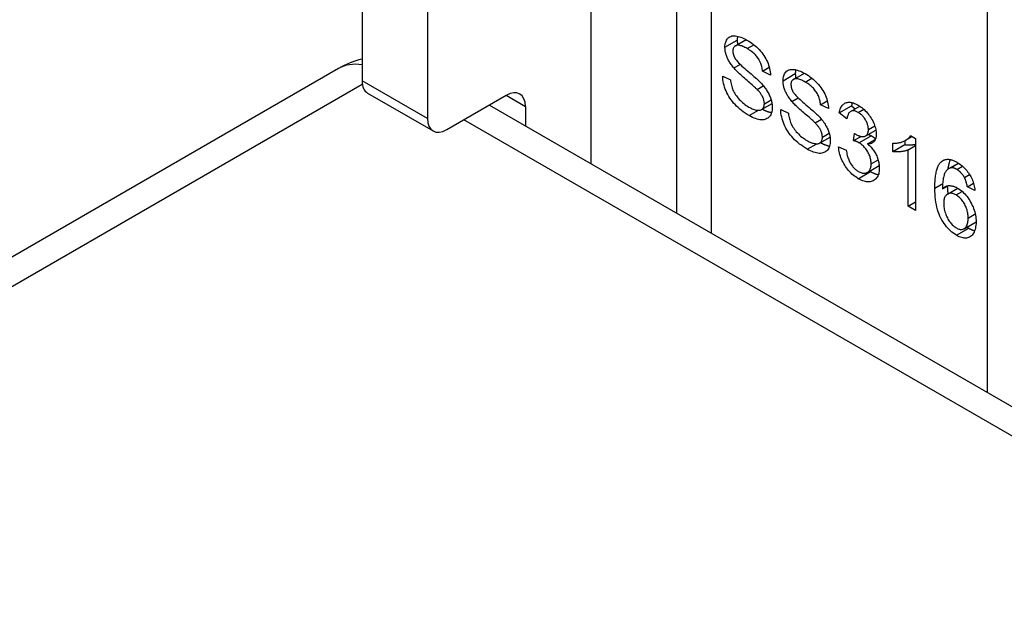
# Model space of a CAD drawing. Header units: inches. Extents: x 17 to 386, y 34 to 183.
# Tile 73 of 95: x 334.561 to 335.679, y 180.357 to 181.041. Entities that reach past the tile are written whole.
import ezdxf

# ---------------------------------------------------------------- set-up
doc = ezdxf.new("R2010")
doc.units = ezdxf.units.IN
doc.header["$MEASUREMENT"] = 0
doc.layers.add('Visible Edges(ANSI)', color=7, linetype='Continuous', lineweight=25)
doc.layers.add('Visible Tangent Edges(ANSI)', color=7, linetype='Continuous', lineweight=25)

msp = doc.modelspace()

# ---------------------------------------------------------------- linework, layer by layer
at = {"layer": 'Visible Edges(ANSI)'}
for p, q in [((335.3066, 181.8193), (335.3066, 180.8209)), ((334.9495, 181.737), (334.9495, 180.9711)), ((335.0238, 181.6941), (335.0238, 180.9282)), ((335.3734, 181.0107), (335.3857, 181.0179)), ((334.923, 180.9852), (327.9919, 176.9836)), ((335.3716, 180.9858), (335.3787, 180.9898)), ((335.4042, 180.982), (335.4118, 180.9864)), ((335.359, 180.9765), (335.3678, 180.9723)), ((335.4132, 180.9776), (335.4042, 180.982)), ((335.4393, 180.9727), (335.4517, 180.9798)), ((335.398, 180.9614), (335.4051, 180.9655)), ((334.9559, 180.9569), (335.0302, 180.9141)), ((335.0457, 180.9156), (335.1132, 180.9546)), ((335.4375, 180.9477), (335.4446, 180.9518)), ((335.0941, 180.9436), (335.7592, 180.5596)), ((335.1351, 180.9419), (335.1351, 180.9199)), ((335.4032, 180.9384), (335.415, 180.9452)), ((335.4701, 180.9439), (335.4778, 180.9483)), ((335.4791, 180.9396), (335.4701, 180.9439)), ((335.4914, 180.9346), (335.5053, 180.9426)), ((335.5042, 180.9362), (335.5146, 180.9423)), ((335.5053, 180.9426), (335.5095, 180.9393)), ((335.4249, 180.9385), (335.4337, 180.9342)), ((335.5001, 180.9278), (335.4914, 180.9346)), ((335.4639, 180.9233), (335.471, 180.9275)), ((335.4691, 180.9004), (335.4809, 180.9071)), ((335.5077, 180.9031), (335.5086, 180.9114)), ((335.5077, 180.9031), (335.5162, 180.908)), ((335.5216, 180.9086), (335.5329, 180.9151)), ((335.5667, 180.9035), (335.5743, 180.9079)), ((335.5724, 180.909), (335.578, 180.9057)), ((335.4905, 180.896), (335.4992, 180.8922)), ((335.5236, 180.8994), (335.5323, 180.9045)), ((335.552, 180.8906), (335.552, 180.9003)), ((335.552, 180.8906), (335.5659, 180.8986)), ((335.5659, 180.9031), (335.5659, 180.8986)), ((335.5694, 180.8926), (335.578, 180.8976)), ((335.578, 180.9057), (335.578, 180.8238)), ((335.5694, 180.8288), (335.5694, 180.8926)), ((335.5233, 180.8671), (335.5367, 180.8748)), ((335.6156, 180.8713), (335.6266, 180.8776)), ((335.6175, 180.8721), (335.6269, 180.8775)), ((335.6335, 180.8612), (335.6393, 180.8646)), ((335.6085, 180.8482), (335.6149, 180.8519)), ((335.6368, 180.8506), (335.6438, 180.8547)), ((335.6454, 180.8465), (335.6368, 180.8506)), ((335.6142, 180.8424), (335.6259, 180.8491)), ((335.5694, 180.8288), (335.578, 180.8338)), ((335.578, 180.8238), (335.5694, 180.8288)), ((335.6331, 180.8031), (335.6466, 180.811))]:
    msp.add_line(p, q, dxfattribs=at)
at = {"layer": 'Visible Edges(ANSI)', "flags": 128}
for points in [[(335.3616, 181.0093), (335.3616, 181.0108), (335.3618, 181.0122), (335.362, 181.0136), (335.3624, 181.0148), (335.3628, 181.016), (335.3633, 181.0171), (335.3639, 181.0182), (335.3646, 181.0191), (335.3654, 181.0199), (335.3663, 181.0206), (335.3673, 181.0212), (335.3684, 181.0216), (335.3695, 181.022), (335.3708, 181.0221), (335.3721, 181.0222), (335.3735, 181.0221), (335.375, 181.0219), (335.3765, 181.0216), (335.3781, 181.0212), (335.3797, 181.0206), (335.3814, 181.02), (335.383, 181.0192), (335.3848, 181.0184), (335.3865, 181.0174)], [(335.376, 181.0217), (335.3759, 181.0216), (335.3759, 181.0214), (335.3759, 181.0212), (335.3758, 181.021), (335.3758, 181.0209), (335.3758, 181.0207), (335.3757, 181.0205), (335.3757, 181.0203), (335.3757, 181.0202), (335.3757, 181.02), (335.3756, 181.0198), (335.3756, 181.0196), (335.3756, 181.0194), (335.3756, 181.0192), (335.3756, 181.0191), (335.3756, 181.0189), (335.3756, 181.0187), (335.3755, 181.0185), (335.3755, 181.0183), (335.3755, 181.0181), (335.3755, 181.0179), (335.3755, 181.0177), (335.3755, 181.0175), (335.3755, 181.0173)], [(335.3716, 180.9858), (335.3708, 180.9867), (335.37, 180.9877), (335.3692, 180.9887), (335.3685, 180.9897), (335.3678, 180.9907), (335.3672, 180.9917), (335.3666, 180.9927), (335.366, 180.9937), (335.3655, 180.9947), (335.365, 180.9957), (335.3645, 180.9967), (335.3641, 180.9977), (335.3637, 180.9987), (335.3633, 180.9997), (335.363, 181.0007), (335.3627, 181.0016), (335.3624, 181.0026), (335.3622, 181.0036), (335.362, 181.0045), (335.3619, 181.0055), (335.3618, 181.0065), (335.3617, 181.0074), (335.3616, 181.0083), (335.3616, 181.0093)], [(335.3869, 181.0077), (335.3855, 181.0084), (335.3842, 181.0091), (335.383, 181.0097), (335.3818, 181.0102), (335.3806, 181.0107), (335.3796, 181.011), (335.3786, 181.0113), (335.3776, 181.0114), (335.3767, 181.0115), (335.3759, 181.0115), (335.3752, 181.0114), (335.3745, 181.0112), (335.3739, 181.011), (335.3733, 181.0107), (335.3728, 181.0103), (335.3723, 181.0099), (335.3719, 181.0095), (335.3716, 181.0089), (335.3713, 181.0084), (335.371, 181.0078), (335.3708, 181.0071), (335.3707, 181.0064), (335.3706, 181.0056), (335.3706, 181.0048)], [(335.3755, 181.0173), (335.3755, 181.0171), (335.3755, 181.0169), (335.3755, 181.0167), (335.3755, 181.0165), (335.3755, 181.0163), (335.3755, 181.0161), (335.3756, 181.0158), (335.3756, 181.0156), (335.3756, 181.0154), (335.3756, 181.0152), (335.3756, 181.015), (335.3756, 181.0148), (335.3757, 181.0146), (335.3757, 181.0144), (335.3757, 181.0142), (335.3757, 181.0139), (335.3758, 181.0137), (335.3758, 181.0135), (335.3758, 181.0133), (335.3759, 181.0131), (335.3759, 181.0129), (335.3759, 181.0127), (335.376, 181.0124), (335.376, 181.0122)], [(335.3865, 181.0174), (335.3885, 181.0162), (335.3904, 181.015), (335.3922, 181.0137), (335.394, 181.0124), (335.3957, 181.011), (335.3973, 181.0095), (335.3989, 181.008), (335.4004, 181.0065), (335.4019, 181.0048), (335.4033, 181.0032), (335.4045, 181.0015), (335.4057, 180.9998), (335.4069, 180.998), (335.4079, 180.9962), (335.4088, 180.9944), (335.4097, 180.9925), (335.4105, 180.9906), (335.4111, 180.9887), (335.4117, 180.9868), (335.4122, 180.985), (335.4126, 180.9831), (335.4129, 180.9813), (335.4131, 180.9795), (335.4132, 180.9776)], [(335.4042, 180.982), (335.4041, 180.9833), (335.4039, 180.9847), (335.4037, 180.986), (335.4034, 180.9872), (335.403, 180.9885), (335.4027, 180.9897), (335.4022, 180.9909), (335.4017, 180.9921), (335.4012, 180.9932), (335.4006, 180.9944), (335.4, 180.9955), (335.3993, 180.9965), (335.3986, 180.9976), (335.3978, 180.9986), (335.397, 180.9996), (335.3961, 181.0006), (335.3951, 181.0016), (335.3941, 181.0025), (335.3931, 181.0034), (335.3919, 181.0043), (335.3908, 181.0052), (335.3895, 181.006), (335.3883, 181.0069), (335.3869, 181.0077)], [(335.3706, 181.0048), (335.3706, 181.0045), (335.3706, 181.0041), (335.3706, 181.0037), (335.3707, 181.0034), (335.3707, 181.003), (335.3708, 181.0026), (335.3708, 181.0022), (335.3709, 181.0019), (335.371, 181.0015), (335.3711, 181.0011), (335.3712, 181.0008), (335.3713, 181.0004), (335.3714, 181), (335.3715, 180.9997), (335.3717, 180.9993), (335.3718, 180.9989), (335.372, 180.9986), (335.3721, 180.9982), (335.3723, 180.9978), (335.3725, 180.9974), (335.3727, 180.9971), (335.3729, 180.9967), (335.3731, 180.9963), (335.3733, 180.996)], [(335.3733, 180.996), (335.3739, 180.9952), (335.3745, 180.9944), (335.3753, 180.9934), (335.3761, 180.9925), (335.3771, 180.9914), (335.3783, 180.9903), (335.3795, 180.9891), (335.3809, 180.9878), (335.3824, 180.9864), (335.384, 180.985), (335.3857, 180.9835), (335.3875, 180.982), (335.3894, 180.9804), (335.3912, 180.9789), (335.3928, 180.9775), (335.3944, 180.9761), (335.3958, 180.9748), (335.3972, 180.9736), (335.3985, 180.9724), (335.3996, 180.9714), (335.4007, 180.9703), (335.4016, 180.9694), (335.4025, 180.9685), (335.4033, 180.9677)], [(335.398, 180.9614), (335.3975, 180.9619), (335.3968, 180.9625), (335.3961, 180.9632), (335.3953, 180.964), (335.3944, 180.9648), (335.3934, 180.9657), (335.3923, 180.9667), (335.3911, 180.9677), (335.3898, 180.9689), (335.3884, 180.9701), (335.3869, 180.9713), (335.3853, 180.9727), (335.3837, 180.9741), (335.3822, 180.9754), (335.3808, 180.9766), (335.3795, 180.9779), (335.3782, 180.979), (335.377, 180.9801), (335.3759, 180.9812), (335.3749, 180.9822), (335.374, 180.9832), (335.3731, 180.9841), (335.3723, 180.9849), (335.3716, 180.9858)], [(335.3891, 180.9315), (335.3868, 180.9329), (335.3845, 180.9343), (335.3823, 180.9358), (335.3803, 180.9374), (335.3783, 180.939), (335.3765, 180.9406), (335.3747, 180.9423), (335.373, 180.944), (335.3714, 180.9458), (335.37, 180.9476), (335.3686, 180.9495), (335.3672, 180.9514), (335.366, 180.9533), (335.3649, 180.9554), (335.3638, 180.9574), (335.3629, 180.9596), (335.362, 180.9617), (335.3612, 180.9639), (335.3606, 180.966), (335.36, 180.9681), (335.3596, 180.9702), (335.3593, 180.9723), (335.3591, 180.9744), (335.359, 180.9765)], [(335.4275, 180.9712), (335.4276, 180.9727), (335.4277, 180.9742), (335.4279, 180.9755), (335.4283, 180.9768), (335.4287, 180.978), (335.4292, 180.9791), (335.4298, 180.9801), (335.4306, 180.981), (335.4314, 180.9819), (335.4323, 180.9826), (335.4332, 180.9831), (335.4343, 180.9836), (335.4355, 180.9839), (335.4367, 180.9841), (335.438, 180.9841), (335.4394, 180.9841), (335.4409, 180.9839), (335.4425, 180.9835), (335.444, 180.9831), (335.4456, 180.9826), (335.4473, 180.9819), (335.449, 180.9812), (335.4507, 180.9803), (335.4525, 180.9793)], [(335.4419, 180.9837), (335.4418, 180.9835), (335.4418, 180.9833), (335.4418, 180.9832), (335.4417, 180.983), (335.4417, 180.9828), (335.4417, 180.9826), (335.4417, 180.9825), (335.4416, 180.9823), (335.4416, 180.9821), (335.4416, 180.9819), (335.4416, 180.9817), (335.4415, 180.9816), (335.4415, 180.9814), (335.4415, 180.9812), (335.4415, 180.981), (335.4415, 180.9808), (335.4415, 180.9806), (335.4415, 180.9804), (335.4414, 180.9802), (335.4414, 180.98), (335.4414, 180.9799), (335.4414, 180.9797), (335.4414, 180.9795), (335.4414, 180.9793)], [(335.4414, 180.9793), (335.4414, 180.979), (335.4414, 180.9788), (335.4414, 180.9786), (335.4414, 180.9784), (335.4415, 180.9782), (335.4415, 180.978), (335.4415, 180.9778), (335.4415, 180.9776), (335.4415, 180.9774), (335.4415, 180.9772), (335.4415, 180.9769), (335.4416, 180.9767), (335.4416, 180.9765), (335.4416, 180.9763), (335.4416, 180.9761), (335.4416, 180.9759), (335.4417, 180.9757), (335.4417, 180.9755), (335.4417, 180.9752), (335.4418, 180.975), (335.4418, 180.9748), (335.4418, 180.9746), (335.4419, 180.9744), (335.4419, 180.9742)], [(335.4525, 180.9793), (335.4544, 180.9782), (335.4563, 180.977), (335.4581, 180.9757), (335.4599, 180.9743), (335.4616, 180.9729), (335.4632, 180.9715), (335.4648, 180.97), (335.4663, 180.9684), (335.4678, 180.9668), (335.4692, 180.9651), (335.4705, 180.9634), (335.4717, 180.9617), (335.4728, 180.96), (335.4738, 180.9581), (335.4748, 180.9563), (335.4756, 180.9544), (335.4764, 180.9525), (335.4771, 180.9507), (335.4776, 180.9488), (335.4781, 180.9469), (335.4785, 180.9451), (335.4788, 180.9432), (335.479, 180.9414), (335.4791, 180.9396)], [(335.3678, 180.9723), (335.368, 180.9707), (335.3682, 180.9691), (335.3685, 180.9676), (335.3689, 180.9661), (335.3692, 180.9646), (335.3697, 180.9632), (335.3702, 180.9618), (335.3707, 180.9605), (335.3713, 180.9592), (335.372, 180.9579), (335.3728, 180.9566), (335.3737, 180.9553), (335.3746, 180.954), (335.3756, 180.9527), (335.3767, 180.9513), (335.3778, 180.95), (335.3791, 180.9488), (335.3803, 180.9475), (335.3816, 180.9464), (335.383, 180.9453), (335.3843, 180.9442), (335.3858, 180.9432), (335.3872, 180.9422), (335.3887, 180.9413)], [(335.4033, 180.9677), (335.4043, 180.9665), (335.4052, 180.9654), (335.4061, 180.9643), (335.407, 180.9631), (335.4078, 180.962), (335.4086, 180.9609), (335.4093, 180.9597), (335.41, 180.9586), (335.4107, 180.9575), (335.4113, 180.9563), (335.4118, 180.9552), (335.4123, 180.9541), (335.4128, 180.953), (335.4132, 180.9519), (335.4136, 180.9507), (335.414, 180.9496), (335.4143, 180.9485), (335.4145, 180.9474), (335.4148, 180.9463), (335.4149, 180.9452), (335.4151, 180.9441), (335.4152, 180.943), (335.4153, 180.9419), (335.4153, 180.9408)], [(335.4375, 180.9477), (335.4367, 180.9487), (335.4359, 180.9497), (335.4352, 180.9507), (335.4344, 180.9517), (335.4338, 180.9527), (335.4331, 180.9537), (335.4325, 180.9547), (335.4319, 180.9557), (335.4314, 180.9567), (335.4309, 180.9577), (335.4304, 180.9587), (335.43, 180.9596), (335.4296, 180.9606), (335.4292, 180.9616), (335.4289, 180.9626), (335.4286, 180.9636), (335.4284, 180.9646), (335.4281, 180.9655), (335.4279, 180.9665), (335.4278, 180.9674), (335.4277, 180.9684), (335.4276, 180.9693), (335.4275, 180.9703), (335.4275, 180.9712)], [(335.4528, 180.9696), (335.4515, 180.9704), (335.4501, 180.9711), (335.4489, 180.9717), (335.4477, 180.9722), (335.4465, 180.9726), (335.4455, 180.973), (335.4445, 180.9732), (335.4435, 180.9734), (335.4427, 180.9735), (335.4418, 180.9734), (335.4411, 180.9733), (335.4404, 180.9732), (335.4398, 180.9729), (335.4392, 180.9726), (335.4387, 180.9723), (335.4382, 180.9719), (335.4378, 180.9714), (335.4375, 180.9709), (335.4372, 180.9703), (335.4369, 180.9697), (335.4368, 180.9691), (335.4366, 180.9683), (335.4365, 180.9676), (335.4365, 180.9668)], [(335.4365, 180.9668), (335.4365, 180.9664), (335.4365, 180.966), (335.4366, 180.9657), (335.4366, 180.9653), (335.4366, 180.9649), (335.4367, 180.9646), (335.4367, 180.9642), (335.4368, 180.9638), (335.4369, 180.9635), (335.437, 180.9631), (335.4371, 180.9627), (335.4372, 180.9623), (335.4373, 180.962), (335.4374, 180.9616), (335.4376, 180.9612), (335.4377, 180.9609), (335.4379, 180.9605), (335.4381, 180.9601), (335.4382, 180.9598), (335.4384, 180.9594), (335.4386, 180.959), (335.4388, 180.9586), (335.439, 180.9583), (335.4393, 180.9579)], [(335.4701, 180.9439), (335.47, 180.9453), (335.4698, 180.9466), (335.4696, 180.9479), (335.4693, 180.9492), (335.4689, 180.9504), (335.4686, 180.9517), (335.4681, 180.9529), (335.4677, 180.954), (335.4671, 180.9552), (335.4665, 180.9563), (335.4659, 180.9574), (335.4652, 180.9585), (335.4645, 180.9595), (335.4637, 180.9606), (335.4629, 180.9616), (335.462, 180.9626), (335.461, 180.9635), (335.46, 180.9645), (335.459, 180.9654), (335.4579, 180.9663), (335.4567, 180.9671), (335.4555, 180.968), (335.4542, 180.9688), (335.4528, 180.9696)], [(335.4063, 180.9451), (335.4063, 180.9457), (335.4062, 180.9464), (335.4062, 180.947), (335.4061, 180.9477), (335.4059, 180.9483), (335.4058, 180.949), (335.4056, 180.9496), (335.4054, 180.9503), (335.4052, 180.9509), (335.4049, 180.9516), (335.4047, 180.9522), (335.4044, 180.9529), (335.404, 180.9536), (335.4037, 180.9542), (335.4032, 180.9549), (335.4028, 180.9556), (335.4023, 180.9563), (335.4018, 180.957), (335.4013, 180.9577), (335.4007, 180.9584), (335.4001, 180.9592), (335.3994, 180.9599), (335.3987, 180.9606), (335.398, 180.9614)], [(335.4393, 180.9579), (335.4398, 180.9571), (335.4404, 180.9563), (335.4412, 180.9554), (335.4421, 180.9544), (335.4431, 180.9533), (335.4442, 180.9522), (335.4454, 180.951), (335.4468, 180.9497), (335.4483, 180.9484), (335.4499, 180.947), (335.4516, 180.9455), (335.4535, 180.9439), (335.4553, 180.9424), (335.4571, 180.9409), (335.4587, 180.9394), (335.4603, 180.9381), (335.4618, 180.9368), (335.4631, 180.9355), (335.4644, 180.9344), (335.4655, 180.9333), (335.4666, 180.9323), (335.4676, 180.9313), (335.4684, 180.9304), (335.4692, 180.9296)], [(335.3887, 180.9413), (335.39, 180.9406), (335.3913, 180.94), (335.3925, 180.9394), (335.3937, 180.9389), (335.3949, 180.9385), (335.396, 180.9382), (335.3971, 180.9379), (335.3982, 180.9377), (335.3992, 180.9376), (335.4001, 180.9376), (335.401, 180.9377), (335.4018, 180.9378), (335.4025, 180.9381), (335.4032, 180.9384), (335.4037, 180.9388), (335.4043, 180.9392), (335.4047, 180.9398), (335.4052, 180.9404), (335.4055, 180.941), (335.4058, 180.9417), (335.406, 180.9425), (335.4062, 180.9433), (335.4062, 180.9442), (335.4063, 180.9451)], [(335.4153, 180.9408), (335.4152, 180.9392), (335.4151, 180.9377), (335.4148, 180.9363), (335.4145, 180.9349), (335.414, 180.9337), (335.4135, 180.9325), (335.4128, 180.9314), (335.412, 180.9304), (335.4112, 180.9295), (335.4102, 180.9287), (335.4092, 180.9281), (335.4081, 180.9276), (335.4069, 180.9272), (335.4056, 180.9269), (335.4042, 180.9268), (335.4027, 180.9268), (335.4012, 180.9269), (335.3996, 180.9272), (335.398, 180.9276), (335.3963, 180.9281), (335.3946, 180.9288), (335.3928, 180.9295), (335.391, 180.9304), (335.3891, 180.9315)], [(335.4639, 180.9233), (335.4634, 180.9239), (335.4627, 180.9245), (335.462, 180.9251), (335.4612, 180.9259), (335.4603, 180.9267), (335.4593, 180.9276), (335.4582, 180.9286), (335.457, 180.9297), (335.4557, 180.9308), (335.4543, 180.932), (335.4528, 180.9333), (335.4513, 180.9346), (335.4497, 180.936), (335.4482, 180.9373), (335.4467, 180.9386), (335.4454, 180.9398), (335.4441, 180.941), (335.4429, 180.9421), (335.4418, 180.9431), (335.4408, 180.9442), (335.4399, 180.9451), (335.439, 180.946), (335.4382, 180.9469), (335.4375, 180.9477)], [(335.4914, 180.9346), (335.4917, 180.9361), (335.492, 180.9375), (335.4924, 180.9387), (335.4929, 180.9399), (335.4934, 180.941), (335.494, 180.942), (335.4946, 180.9429), (335.4953, 180.9437), (335.4961, 180.9445), (335.4969, 180.9451), (335.4977, 180.9456), (335.4986, 180.946), (335.4996, 180.9464), (335.5006, 180.9466), (335.5016, 180.9467), (335.5027, 180.9468), (335.5038, 180.9467), (335.505, 180.9465), (335.5061, 180.9463), (335.5074, 180.9459), (335.5086, 180.9454), (335.5099, 180.9449), (335.5113, 180.9442), (335.5127, 180.9435)], [(335.5062, 180.9463), (335.5061, 180.9461), (335.5061, 180.946), (335.506, 180.9458), (335.506, 180.9457), (335.506, 180.9456), (335.5059, 180.9454), (335.5059, 180.9453), (335.5058, 180.9451), (335.5058, 180.945), (335.5058, 180.9448), (335.5057, 180.9447), (335.5057, 180.9445), (335.5057, 180.9444), (335.5056, 180.9442), (335.5056, 180.9441), (335.5055, 180.9439), (335.5055, 180.9438), (335.5055, 180.9436), (335.5054, 180.9434), (335.5054, 180.9433), (335.5054, 180.9431), (335.5054, 180.943), (335.5053, 180.9428), (335.5053, 180.9426)], [(335.5127, 180.9435), (335.5141, 180.9426), (335.5155, 180.9417), (335.5169, 180.9406), (335.5182, 180.9395), (335.5195, 180.9384), (335.5208, 180.9371), (335.5221, 180.9358), (335.5233, 180.9345), (335.5245, 180.933), (335.5256, 180.9316), (335.5266, 180.9301), (335.5276, 180.9286), (335.5285, 180.9271), (335.5293, 180.9255), (335.5301, 180.9239), (335.5308, 180.9223), (335.5314, 180.9207), (335.5319, 180.9192), (335.5324, 180.9176), (335.5327, 180.9161), (335.533, 180.9146), (335.5332, 180.9132), (335.5333, 180.9118), (335.5334, 180.9104)], [(335.4041, 180.9389), (335.4046, 180.9387), (335.405, 180.9384), (335.4055, 180.9382), (335.4059, 180.9379), (335.4064, 180.9377), (335.4069, 180.9375), (335.4073, 180.9373), (335.4077, 180.9371), (335.4082, 180.9369), (335.4086, 180.9367), (335.4091, 180.9366), (335.4095, 180.9364), (335.4099, 180.9363), (335.4104, 180.9361), (335.4108, 180.936), (335.4112, 180.9358), (335.4116, 180.9357), (335.4121, 180.9356), (335.4125, 180.9355), (335.4129, 180.9354), (335.4133, 180.9353), (335.4137, 180.9352), (335.4141, 180.9351), (335.4145, 180.9351)], [(335.4551, 180.8934), (335.4527, 180.8948), (335.4504, 180.8963), (335.4483, 180.8978), (335.4462, 180.8993), (335.4442, 180.9009), (335.4424, 180.9025), (335.4406, 180.9042), (335.4389, 180.9059), (335.4374, 180.9077), (335.4359, 180.9095), (335.4345, 180.9114), (335.4332, 180.9133), (335.4319, 180.9153), (335.4308, 180.9173), (335.4297, 180.9194), (335.4288, 180.9215), (335.4279, 180.9237), (335.4271, 180.9258), (335.4265, 180.9279), (335.426, 180.9301), (335.4255, 180.9322), (335.4252, 180.9343), (335.425, 180.9364), (335.4249, 180.9385)], [(335.4337, 180.9342), (335.4339, 180.9326), (335.4341, 180.931), (335.4344, 180.9295), (335.4348, 180.928), (335.4352, 180.9266), (335.4356, 180.9251), (335.4361, 180.9238), (335.4366, 180.9224), (335.4373, 180.9211), (335.4379, 180.9198), (335.4387, 180.9185), (335.4396, 180.9172), (335.4405, 180.9159), (335.4415, 180.9146), (335.4426, 180.9133), (335.4438, 180.912), (335.445, 180.9107), (335.4462, 180.9095), (335.4475, 180.9083), (335.4489, 180.9072), (335.4503, 180.9062), (335.4517, 180.9051), (335.4531, 180.9042), (335.4546, 180.9033)], [(335.4692, 180.9296), (335.4702, 180.9285), (335.4711, 180.9273), (335.472, 180.9262), (335.4729, 180.9251), (335.4737, 180.9239), (335.4745, 180.9228), (335.4752, 180.9217), (335.4759, 180.9205), (335.4766, 180.9194), (335.4772, 180.9183), (335.4777, 180.9172), (335.4783, 180.916), (335.4787, 180.9149), (335.4792, 180.9138), (335.4795, 180.9127), (335.4799, 180.9116), (335.4802, 180.9105), (335.4805, 180.9093), (335.4807, 180.9082), (335.4809, 180.9071), (335.481, 180.906), (335.4811, 180.9049), (335.4812, 180.9039), (335.4812, 180.9028)], [(335.5128, 180.9352), (335.512, 180.9356), (335.5112, 180.936), (335.5104, 180.9363), (335.5096, 180.9366), (335.5089, 180.9368), (335.5082, 180.9369), (335.5075, 180.937), (335.5068, 180.937), (335.5062, 180.9369), (335.5056, 180.9368), (335.505, 180.9366), (335.5044, 180.9364), (335.5038, 180.936), (335.5033, 180.9356), (335.5029, 180.9352), (335.5024, 180.9346), (335.502, 180.934), (335.5016, 180.9333), (335.5013, 180.9326), (335.501, 180.9318), (335.5007, 180.9309), (335.5004, 180.9299), (335.5002, 180.9289), (335.5001, 180.9278)], [(335.5244, 180.9157), (335.5244, 180.9166), (335.5243, 180.9176), (335.5242, 180.9185), (335.5241, 180.9194), (335.5239, 180.9203), (335.5236, 180.9212), (335.5233, 180.9221), (335.523, 180.9231), (335.5226, 180.924), (335.5222, 180.9249), (335.5217, 180.9258), (335.5212, 180.9267), (335.5206, 180.9276), (335.52, 180.9285), (335.5194, 180.9293), (335.5188, 180.9301), (335.5182, 180.9309), (335.5175, 180.9316), (335.5168, 180.9323), (335.516, 180.9329), (335.5153, 180.9335), (335.5145, 180.9341), (335.5137, 180.9346), (335.5128, 180.9352)], [(335.4722, 180.907), (335.4722, 180.9077), (335.4721, 180.9083), (335.4721, 180.909), (335.472, 180.9096), (335.4719, 180.9103), (335.4717, 180.9109), (335.4715, 180.9116), (335.4713, 180.9122), (335.4711, 180.9129), (335.4709, 180.9135), (335.4706, 180.9142), (335.4703, 180.9149), (335.4699, 180.9155), (335.4696, 180.9162), (335.4692, 180.9169), (335.4687, 180.9176), (335.4682, 180.9183), (335.4677, 180.919), (335.4672, 180.9197), (335.4666, 180.9204), (335.466, 180.9211), (335.4653, 180.9218), (335.4646, 180.9226), (335.4639, 180.9233)], [(335.4546, 180.9033), (335.4559, 180.9026), (335.4572, 180.9019), (335.4585, 180.9013), (335.4597, 180.9008), (335.4608, 180.9004), (335.4619, 180.9001), (335.463, 180.8998), (335.4641, 180.8997), (335.4651, 180.8996), (335.466, 180.8996), (335.4669, 180.8996), (335.4677, 180.8998), (335.4684, 180.9), (335.4691, 180.9003), (335.4697, 180.9007), (335.4702, 180.9012), (335.4707, 180.9017), (335.4711, 180.9023), (335.4714, 180.903), (335.4717, 180.9037), (335.4719, 180.9044), (335.4721, 180.9052), (335.4722, 180.9061), (335.4722, 180.907)], [(335.5086, 180.9114), (335.5086, 180.9113), (335.5087, 180.9112), (335.5088, 180.9112), (335.5089, 180.9111), (335.5089, 180.9111), (335.509, 180.911), (335.5091, 180.911), (335.5091, 180.911), (335.5092, 180.9109), (335.5093, 180.9109), (335.5093, 180.9108), (335.5094, 180.9108), (335.5094, 180.9108), (335.5095, 180.9107), (335.5095, 180.9107), (335.5096, 180.9106), (335.5097, 180.9106), (335.5097, 180.9106), (335.5097, 180.9106), (335.5098, 180.9105), (335.5098, 180.9105), (335.5099, 180.9105), (335.5099, 180.9104), (335.51, 180.9104)], [(335.51, 180.9104), (335.5109, 180.9099), (335.5118, 180.9095), (335.5127, 180.9091), (335.5135, 180.9087), (335.5144, 180.9084), (335.5152, 180.9082), (335.5161, 180.908), (335.5169, 180.9079), (335.5177, 180.9079), (335.5185, 180.9079), (335.5192, 180.9079), (335.52, 180.908), (335.5207, 180.9082), (335.5213, 180.9084), (335.5219, 180.9088), (335.5224, 180.9092), (335.5229, 180.9097), (335.5233, 180.9103), (335.5236, 180.911), (335.5239, 180.9118), (335.5241, 180.9126), (335.5243, 180.9136), (335.5244, 180.9146), (335.5244, 180.9157)], [(335.5334, 180.9104), (335.5333, 180.9095), (335.5333, 180.9087), (335.5332, 180.9079), (335.5331, 180.9071), (335.5329, 180.9064), (335.5327, 180.9057), (335.5325, 180.905), (335.5323, 180.9043), (335.532, 180.9037), (335.5317, 180.9032), (335.5313, 180.9026), (335.5309, 180.9021), (335.5305, 180.9017), (335.53, 180.9012), (335.5295, 180.9009), (335.529, 180.9005), (335.5284, 180.9002), (335.5279, 180.9), (335.5272, 180.8998), (335.5266, 180.8996), (335.5259, 180.8995), (335.5252, 180.8994), (335.5244, 180.8994), (335.5236, 180.8994)], [(335.5244, 180.9102), (335.5246, 180.9102), (335.5247, 180.9101), (335.5249, 180.9101), (335.525, 180.91), (335.5252, 180.9099), (335.5253, 180.9099), (335.5255, 180.9098), (335.5256, 180.9098), (335.5257, 180.9097), (335.5259, 180.9096), (335.526, 180.9096), (335.5262, 180.9095), (335.5263, 180.9095), (335.5264, 180.9094), (335.5266, 180.9093), (335.5267, 180.9093), (335.5268, 180.9092), (335.5269, 180.9091), (335.5271, 180.9091), (335.5272, 180.909), (335.5273, 180.9089), (335.5274, 180.9089), (335.5275, 180.9088), (335.5277, 180.9087)], [(335.5277, 180.9087), (335.5279, 180.9086), (335.5281, 180.9085), (335.5283, 180.9084), (335.5285, 180.9082), (335.5287, 180.9081), (335.529, 180.9079), (335.5292, 180.9078), (335.5294, 180.9077), (335.5296, 180.9075), (335.5298, 180.9074), (335.53, 180.9072), (335.5302, 180.9071), (335.5304, 180.9069), (335.5306, 180.9067), (335.5308, 180.9066), (335.531, 180.9064), (335.5312, 180.9063), (335.5314, 180.9061), (335.5316, 180.9059), (335.5318, 180.9058), (335.532, 180.9056), (335.5322, 180.9054), (335.5324, 180.9052), (335.5326, 180.9051)], [(335.552, 180.9003), (335.5532, 180.9002), (335.5544, 180.9003), (335.5555, 180.9003), (335.5567, 180.9004), (335.5578, 180.9005), (335.5588, 180.9007), (335.5599, 180.9009), (335.5609, 180.9011), (335.5619, 180.9014), (335.5629, 180.9017), (335.5638, 180.9021), (335.5647, 180.9025), (335.5656, 180.9029), (335.5665, 180.9034), (335.5673, 180.9038), (335.568, 180.9043), (335.5687, 180.9048), (335.5694, 180.9053), (335.57, 180.9059), (335.5706, 180.9065), (335.5711, 180.9071), (335.5716, 180.9077), (335.572, 180.9083), (335.5724, 180.909)], [(335.4812, 180.9028), (335.4811, 180.9012), (335.481, 180.8997), (335.4807, 180.8982), (335.4804, 180.8969), (335.4799, 180.8956), (335.4794, 180.8945), (335.4787, 180.8934), (335.478, 180.8923), (335.4771, 180.8914), (335.4762, 180.8907), (335.4751, 180.89), (335.474, 180.8895), (335.4728, 180.8891), (335.4715, 180.8889), (335.4701, 180.8887), (335.4687, 180.8887), (335.4671, 180.8889), (335.4655, 180.8891), (335.4639, 180.8895), (335.4622, 180.8901), (335.4605, 180.8907), (335.4587, 180.8915), (335.4569, 180.8924), (335.4551, 180.8934)], [(335.47, 180.9009), (335.4705, 180.9006), (335.4709, 180.9004), (335.4714, 180.9001), (335.4719, 180.8999), (335.4723, 180.8997), (335.4728, 180.8995), (335.4732, 180.8993), (335.4737, 180.8991), (335.4741, 180.8989), (335.4745, 180.8987), (335.475, 180.8985), (335.4754, 180.8984), (335.4759, 180.8982), (335.4763, 180.898), (335.4767, 180.8979), (335.4771, 180.8978), (335.4776, 180.8977), (335.478, 180.8975), (335.4784, 180.8974), (335.4788, 180.8973), (335.4792, 180.8972), (335.4796, 180.8972), (335.48, 180.8971), (335.4804, 180.897)], [(335.513, 180.8599), (335.5115, 180.8609), (335.51, 180.8619), (335.5085, 180.8629), (335.5071, 180.864), (335.5058, 180.8652), (335.5045, 180.8665), (335.5032, 180.8678), (335.502, 180.8692), (335.5008, 180.8706), (335.4997, 180.8721), (335.4986, 180.8737), (335.4975, 180.8753), (335.4965, 180.877), (335.4956, 180.8786), (335.4948, 180.8803), (335.494, 180.882), (335.4933, 180.8837), (335.4927, 180.8854), (335.4921, 180.8872), (335.4917, 180.8889), (335.4913, 180.8906), (335.4909, 180.8924), (335.4907, 180.8942), (335.4905, 180.896)], [(335.5137, 180.9007), (335.5135, 180.9008), (335.5133, 180.9009), (335.5131, 180.9011), (335.5129, 180.9012), (335.5127, 180.9013), (335.5125, 180.9014), (335.5122, 180.9015), (335.512, 180.9016), (335.5117, 180.9017), (335.5115, 180.9018), (335.5113, 180.9019), (335.511, 180.902), (335.5108, 180.9021), (335.5105, 180.9022), (335.5102, 180.9023), (335.51, 180.9024), (335.5097, 180.9025), (335.5094, 180.9026), (335.5091, 180.9027), (335.5088, 180.9028), (335.5085, 180.9029), (335.5083, 180.9029), (335.508, 180.903), (335.5077, 180.9031)], [(335.5276, 180.8768), (335.5276, 180.878), (335.5275, 180.8791), (335.5273, 180.8803), (335.5272, 180.8814), (335.5269, 180.8826), (335.5266, 180.8837), (335.5263, 180.8848), (335.5259, 180.886), (335.5254, 180.8871), (335.5249, 180.8882), (335.5243, 180.8894), (335.5237, 180.8905), (335.523, 180.8916), (335.5223, 180.8926), (335.5216, 180.8937), (335.5208, 180.8946), (335.5201, 180.8955), (335.5192, 180.8964), (335.5184, 180.8972), (335.5175, 180.898), (335.5166, 180.8988), (335.5157, 180.8995), (335.5147, 180.9001), (335.5137, 180.9007)], [(335.5236, 180.8994), (335.5246, 180.8985), (335.5256, 180.8976), (335.5266, 180.8967), (335.5275, 180.8957), (335.5284, 180.8947), (335.5292, 180.8936), (335.53, 180.8926), (335.5307, 180.8915), (335.5315, 180.8904), (335.5321, 180.8892), (335.5328, 180.8881), (335.5334, 180.8869), (335.5339, 180.8857), (335.5344, 180.8844), (335.5349, 180.8832), (335.5353, 180.882), (335.5356, 180.8807), (335.5359, 180.8795), (335.5362, 180.8782), (335.5364, 180.8769), (335.5366, 180.8756), (335.5367, 180.8743), (335.5368, 180.873), (335.5368, 180.8717)], [(335.5659, 180.8986), (335.5664, 180.8985), (335.5668, 180.8985), (335.5673, 180.8984), (335.5677, 180.8984), (335.5682, 180.8984), (335.5687, 180.8983), (335.5692, 180.8983), (335.5697, 180.8983), (335.5702, 180.8983), (335.5707, 180.8983), (335.5712, 180.8983), (335.5717, 180.8983), (335.5722, 180.8983), (335.5727, 180.8983), (335.5733, 180.8984), (335.5738, 180.8984), (335.5743, 180.8985), (335.5749, 180.8985), (335.5754, 180.8986), (335.576, 180.8986), (335.5765, 180.8987), (335.577, 180.8988), (335.5775, 180.8989), (335.578, 180.899)], [(335.4992, 180.8922), (335.4995, 180.8907), (335.4998, 180.8892), (335.5001, 180.8878), (335.5004, 180.8864), (335.5008, 180.885), (335.5012, 180.8837), (335.5017, 180.8825), (335.5021, 180.8813), (335.5026, 180.8802), (335.5031, 180.8791), (335.5037, 180.878), (335.5043, 180.877), (335.5049, 180.8761), (335.5055, 180.8752), (335.5062, 180.8743), (335.5069, 180.8734), (335.5075, 180.8726), (335.5083, 180.8719), (335.509, 180.8712), (335.5098, 180.8705), (335.5106, 180.8699), (335.5114, 180.8693), (335.5122, 180.8687), (335.513, 180.8682)], [(335.5694, 180.8926), (335.5688, 180.8924), (335.5683, 180.8921), (335.5677, 180.8919), (335.5671, 180.8917), (335.5664, 180.8915), (335.5657, 180.8913), (335.565, 180.8911), (335.5643, 180.891), (335.5636, 180.8908), (335.5628, 180.8907), (335.562, 180.8906), (335.5611, 180.8905), (335.5603, 180.8904), (335.5595, 180.8903), (335.5587, 180.8903), (335.5579, 180.8903), (335.5571, 180.8903), (335.5563, 180.8903), (335.5556, 180.8903), (335.5548, 180.8903), (335.5541, 180.8903), (335.5534, 180.8904), (335.5527, 180.8905), (335.552, 180.8906)], [(335.513, 180.8682), (335.5141, 180.8676), (335.515, 180.8672), (335.516, 180.8668), (335.5169, 180.8665), (335.5178, 180.8663), (335.5187, 180.8662), (335.5195, 180.8661), (335.5204, 180.8661), (335.5212, 180.8663), (335.5219, 180.8665), (335.5227, 180.8668), (335.5234, 180.8671), (335.5241, 180.8676), (335.5247, 180.8681), (335.5252, 180.8687), (335.5257, 180.8693), (335.5262, 180.87), (335.5265, 180.8708), (335.5269, 180.8717), (335.5271, 180.8726), (335.5273, 180.8735), (335.5275, 180.8746), (335.5276, 180.8757), (335.5276, 180.8768)], [(335.5999, 180.8493), (335.5999, 180.8513), (335.6, 180.8532), (335.6, 180.855), (335.6001, 180.8567), (335.6003, 180.8584), (335.6004, 180.8601), (335.6006, 180.8617), (335.6008, 180.8632), (335.601, 180.8646), (335.6012, 180.866), (335.6015, 180.8674), (335.6018, 180.8687), (335.6022, 180.8699), (335.6025, 180.8711), (335.6029, 180.8722), (335.6033, 180.8732), (335.6037, 180.8742), (335.6042, 180.8751), (335.6047, 180.876), (335.6052, 180.8768), (335.6057, 180.8775), (335.6063, 180.8782), (335.6069, 180.8788), (335.6075, 180.8794)], [(335.6075, 180.8794), (335.6081, 180.8798), (335.6086, 180.8802), (335.6092, 180.8806), (335.6098, 180.8809), (335.6105, 180.8812), (335.6111, 180.8814), (335.6118, 180.8816), (335.6124, 180.8817), (335.6131, 180.8818), (335.6138, 180.8819), (335.6145, 180.8819), (335.6153, 180.8819), (335.616, 180.8818), (335.6168, 180.8817), (335.6176, 180.8816), (335.6183, 180.8814), (335.6192, 180.8812), (335.62, 180.8809), (335.6208, 180.8806), (335.6217, 180.8803), (335.6226, 180.8799), (335.6235, 180.8794), (335.6244, 180.879), (335.6253, 180.8784)], [(335.6174, 180.8816), (335.6172, 180.8813), (335.6171, 180.8809), (335.6169, 180.8805), (335.6168, 180.8801), (335.6166, 180.8797), (335.6165, 180.8793), (335.6164, 180.8789), (335.6162, 180.8785), (335.6161, 180.878), (335.616, 180.8776), (335.6159, 180.8772), (335.6157, 180.8767), (335.6156, 180.8762), (335.6155, 180.8758), (335.6154, 180.8753), (335.6153, 180.8748), (335.6152, 180.8743), (335.6151, 180.8738), (335.615, 180.8733), (335.6149, 180.8728), (335.6148, 180.8722), (335.6148, 180.8717), (335.6147, 180.8712), (335.6146, 180.8706)], [(335.6253, 180.8784), (335.6267, 180.8776), (335.628, 180.8767), (335.6293, 180.8758), (335.6305, 180.8748), (335.6317, 180.8738), (335.6329, 180.8727), (335.634, 180.8716), (335.6351, 180.8704), (335.6361, 180.8691), (335.6371, 180.8678), (335.6381, 180.8665), (335.639, 180.8651), (335.6399, 180.8637), (335.6407, 180.8622), (335.6414, 180.8608), (335.6421, 180.8593), (335.6427, 180.8577), (335.6433, 180.8562), (335.6438, 180.8546), (335.6442, 180.8531), (335.6446, 180.8514), (335.6449, 180.8498), (335.6452, 180.8482), (335.6454, 180.8465)], [(335.5368, 180.8717), (335.5368, 180.87), (335.5366, 180.8684), (335.5364, 180.8668), (335.5361, 180.8654), (335.5356, 180.8641), (335.5351, 180.8628), (335.5345, 180.8617), (335.5338, 180.8607), (335.533, 180.8597), (335.5321, 180.8589), (335.5311, 180.8582), (335.53, 180.8575), (335.5289, 180.857), (335.5277, 180.8566), (335.5264, 180.8564), (335.5251, 180.8562), (335.5238, 180.8562), (335.5224, 180.8564), (335.521, 180.8566), (335.5195, 180.857), (335.5179, 180.8576), (335.5163, 180.8582), (335.5147, 180.859), (335.513, 180.8599)], [(335.5259, 180.8686), (335.5259, 180.8686), (335.526, 180.8685), (335.526, 180.8685), (335.5261, 180.8685), (335.5261, 180.8685), (335.5262, 180.8684), (335.5262, 180.8684), (335.5262, 180.8684), (335.5263, 180.8684), (335.5263, 180.8683), (335.5264, 180.8683), (335.5264, 180.8683), (335.5264, 180.8683), (335.5265, 180.8682), (335.5265, 180.8682), (335.5266, 180.8682), (335.5266, 180.8682), (335.5267, 180.8681), (335.5267, 180.8681), (335.5267, 180.8681), (335.5268, 180.8681), (335.5268, 180.868), (335.5269, 180.868), (335.5269, 180.868)], [(335.5269, 180.868), (335.5273, 180.8678), (335.5277, 180.8675), (335.5281, 180.8673), (335.5285, 180.8671), (335.5289, 180.8669), (335.5293, 180.8667), (335.5297, 180.8665), (335.53, 180.8664), (335.5304, 180.8662), (335.5308, 180.866), (335.5312, 180.8659), (335.5315, 180.8657), (335.5319, 180.8656), (335.5323, 180.8654), (335.5326, 180.8653), (335.533, 180.8652), (335.5334, 180.8651), (335.5337, 180.865), (335.5341, 180.8649), (335.5344, 180.8648), (335.5348, 180.8647), (335.5351, 180.8646), (335.5354, 180.8646), (335.5358, 180.8645)], [(335.6175, 180.8721), (335.6168, 180.8718), (335.6162, 180.8716), (335.6156, 180.8713), (335.615, 180.8709), (335.6144, 180.8704), (335.6138, 180.8699), (335.6133, 180.8694), (335.6128, 180.8688), (335.6123, 180.8681), (335.6119, 180.8674), (335.6114, 180.8666), (335.611, 180.8657), (335.6106, 180.8648), (335.6103, 180.8637), (335.61, 180.8626), (335.6097, 180.8614), (335.6094, 180.8601), (335.6092, 180.8587), (335.609, 180.8572), (335.6089, 180.8556), (335.6087, 180.8539), (335.6086, 180.8521), (335.6086, 180.8502), (335.6085, 180.8482)], [(335.6248, 180.8705), (335.6244, 180.8707), (335.6241, 180.8709), (335.6237, 180.8711), (335.6234, 180.8712), (335.6231, 180.8714), (335.6228, 180.8715), (335.6224, 180.8716), (335.6221, 180.8718), (335.6218, 180.8719), (335.6215, 180.872), (335.6212, 180.872), (335.6209, 180.8721), (335.6206, 180.8722), (335.6203, 180.8722), (335.62, 180.8722), (335.6197, 180.8723), (335.6194, 180.8723), (335.6191, 180.8723), (335.6188, 180.8723), (335.6186, 180.8723), (335.6183, 180.8722), (335.618, 180.8722), (335.6178, 180.8721), (335.6175, 180.8721)], [(335.6335, 180.8612), (335.6332, 180.8617), (335.6329, 180.8622), (335.6326, 180.8627), (335.6323, 180.8632), (335.6319, 180.8637), (335.6316, 180.8642), (335.6313, 180.8646), (335.6309, 180.8651), (335.6306, 180.8655), (335.6303, 180.8659), (335.6299, 180.8663), (335.6295, 180.8667), (335.6292, 180.8671), (335.6288, 180.8675), (335.6284, 180.8678), (335.628, 180.8682), (335.6276, 180.8685), (335.6273, 180.8688), (335.6269, 180.8691), (335.6264, 180.8694), (335.626, 180.8697), (335.6256, 180.87), (335.6252, 180.8703), (335.6248, 180.8705)], [(335.6085, 180.8482), (335.6091, 180.8488), (335.6096, 180.8494), (335.6102, 180.8499), (335.6108, 180.8503), (335.6114, 180.8507), (335.612, 180.851), (335.6127, 180.8513), (335.6133, 180.8516), (335.614, 180.8517), (335.6147, 180.8519), (335.6155, 180.852), (335.6162, 180.852), (335.617, 180.852), (335.6178, 180.8519), (335.6185, 180.8518), (335.6193, 180.8517), (335.6201, 180.8515), (335.6209, 180.8513), (335.6217, 180.8511), (335.6225, 180.8508), (335.6233, 180.8504), (335.6241, 180.8501), (335.6249, 180.8496), (335.6257, 180.8492)], [(335.614, 180.8514), (335.614, 180.851), (335.614, 180.8506), (335.614, 180.8502), (335.6141, 180.8499), (335.6141, 180.8495), (335.6141, 180.8491), (335.6141, 180.8488), (335.6142, 180.8484), (335.6142, 180.848), (335.6142, 180.8477), (335.6143, 180.8473), (335.6143, 180.8469), (335.6143, 180.8466), (335.6144, 180.8462), (335.6144, 180.8459), (335.6144, 180.8455), (335.6145, 180.8451), (335.6145, 180.8448), (335.6146, 180.8444), (335.6146, 180.8441), (335.6147, 180.8437), (335.6147, 180.8434), (335.6147, 180.8431), (335.6148, 180.8427)], [(335.6368, 180.8506), (335.6367, 180.8512), (335.6366, 180.8517), (335.6365, 180.8523), (335.6364, 180.8528), (335.6363, 180.8533), (335.6361, 180.8538), (335.636, 180.8543), (335.6359, 180.8547), (335.6358, 180.8552), (335.6356, 180.8557), (335.6355, 180.8561), (335.6354, 180.8566), (335.6352, 180.857), (335.6351, 180.8574), (335.6349, 180.8579), (335.6348, 180.8583), (335.6346, 180.8587), (335.6345, 180.8591), (335.6343, 180.8594), (335.6342, 180.8598), (335.634, 180.8602), (335.6338, 180.8605), (335.6337, 180.8609), (335.6335, 180.8612)], [(335.6245, 180.7956), (335.6227, 180.7967), (335.621, 180.7979), (335.6193, 180.7991), (335.6177, 180.8005), (335.6161, 180.802), (335.6146, 180.8036), (335.6132, 180.8052), (335.6118, 180.807), (335.6104, 180.8089), (335.6092, 180.8108), (335.6079, 180.8129), (335.6068, 180.815), (335.6057, 180.8173), (335.6047, 180.8196), (335.6038, 180.8221), (335.603, 180.8247), (335.6023, 180.8274), (335.6016, 180.8302), (335.6011, 180.8331), (335.6007, 180.8361), (335.6003, 180.8393), (335.6001, 180.8425), (335.6, 180.8459), (335.5999, 180.8493)], [(335.624, 180.8414), (335.623, 180.8419), (335.622, 180.8423), (335.6211, 180.8427), (335.6202, 180.843), (335.6194, 180.8432), (335.6185, 180.8433), (335.6177, 180.8433), (335.6169, 180.8433), (335.6161, 180.8431), (335.6154, 180.8429), (335.6147, 180.8426), (335.614, 180.8422), (335.6133, 180.8418), (335.6127, 180.8413), (335.6122, 180.8406), (335.6117, 180.84), (335.6113, 180.8392), (335.6109, 180.8384), (335.6106, 180.8375), (335.6103, 180.8365), (335.6101, 180.8354), (335.61, 180.8343), (335.6099, 180.8331), (335.6099, 180.8318)], [(335.6377, 180.8152), (335.6377, 180.8166), (335.6376, 180.818), (335.6375, 180.8194), (335.6373, 180.8207), (335.637, 180.822), (335.6367, 180.8233), (335.6364, 180.8246), (335.636, 180.8259), (335.6355, 180.8271), (335.635, 180.8284), (335.6344, 180.8296), (335.6338, 180.8308), (335.6332, 180.832), (335.6325, 180.8331), (335.6317, 180.8341), (335.631, 180.8351), (335.6302, 180.8361), (335.6294, 180.837), (335.6286, 180.8379), (335.6277, 180.8387), (335.6268, 180.8394), (335.6259, 180.8401), (335.6249, 180.8408), (335.624, 180.8414)], [(335.6257, 180.8492), (335.6272, 180.8483), (335.6286, 180.8473), (335.6299, 180.8463), (335.6312, 180.8452), (335.6325, 180.844), (335.6338, 180.8427), (335.635, 180.8413), (335.6362, 180.8399), (335.6373, 180.8384), (335.6384, 180.8367), (335.6395, 180.835), (335.6405, 180.8333), (335.6415, 180.8314), (335.6424, 180.8296), (335.6432, 180.8278), (335.6439, 180.8259), (335.6446, 180.824), (335.6451, 180.8222), (335.6456, 180.8203), (335.646, 180.8184), (335.6463, 180.8165), (335.6465, 180.8145), (335.6466, 180.8126), (335.6466, 180.8107)], [(335.6099, 180.8318), (335.6099, 180.8305), (335.61, 180.8292), (335.6102, 180.8279), (335.6104, 180.8265), (335.6106, 180.8251), (335.611, 180.8237), (335.6114, 180.8223), (335.6118, 180.8208), (335.6123, 180.8194), (335.6129, 180.818), (335.6134, 180.8166), (335.6141, 180.8153), (335.6148, 180.8141), (335.6155, 180.8128), (335.6163, 180.8117), (335.6171, 180.8105), (335.618, 180.8095), (335.6188, 180.8085), (335.6197, 180.8075), (335.6206, 180.8067), (335.6215, 180.8059), (335.6224, 180.8051), (335.6233, 180.8045), (335.6243, 180.8039)], [(335.6243, 180.8039), (335.6252, 180.8034), (335.6261, 180.803), (335.627, 180.8027), (335.6278, 180.8024), (335.6286, 180.8023), (335.6294, 180.8022), (335.6302, 180.8022), (335.631, 180.8023), (335.6317, 180.8025), (335.6324, 180.8028), (335.6331, 180.8031), (335.6338, 180.8036), (335.6344, 180.8041), (335.635, 180.8047), (335.6355, 180.8054), (335.636, 180.8061), (335.6364, 180.807), (335.6367, 180.8079), (335.637, 180.8089), (335.6373, 180.81), (335.6375, 180.8112), (335.6376, 180.8124), (335.6377, 180.8138), (335.6377, 180.8152)], [(335.6466, 180.8107), (335.6466, 180.8088), (335.6465, 180.807), (335.6462, 180.8053), (335.6459, 180.8037), (335.6455, 180.8022), (335.645, 180.8007), (335.6444, 180.7993), (335.6438, 180.7981), (335.643, 180.7969), (335.6422, 180.7959), (335.6413, 180.795), (335.6403, 180.7942), (335.6393, 180.7936), (335.6382, 180.7931), (335.6371, 180.7927), (335.6359, 180.7925), (335.6346, 180.7924), (335.6333, 180.7925), (335.6319, 180.7927), (335.6305, 180.793), (335.6291, 180.7934), (335.6276, 180.794), (335.6261, 180.7947), (335.6245, 180.7956)], [(335.6363, 180.8049), (335.6363, 180.8049), (335.6364, 180.8048), (335.6365, 180.8048), (335.6366, 180.8047), (335.6367, 180.8047), (335.6368, 180.8046), (335.6369, 180.8045), (335.637, 180.8045), (335.6371, 180.8044), (335.6371, 180.8044), (335.6372, 180.8043), (335.6373, 180.8043), (335.6374, 180.8042), (335.6375, 180.8041), (335.6376, 180.8041), (335.6377, 180.804), (335.6378, 180.804), (335.6379, 180.8039), (335.638, 180.8039), (335.6381, 180.8038), (335.6381, 180.8038), (335.6382, 180.8037), (335.6383, 180.8037), (335.6384, 180.8036)], [(335.6384, 180.8036), (335.6387, 180.8034), (335.639, 180.8033), (335.6393, 180.8031), (335.6396, 180.803), (335.6399, 180.8028), (335.6402, 180.8027), (335.6404, 180.8025), (335.6407, 180.8024), (335.641, 180.8023), (335.6413, 180.8021), (335.6416, 180.802), (335.6419, 180.8019), (335.6421, 180.8018), (335.6424, 180.8017), (335.6427, 180.8016), (335.643, 180.8015), (335.6432, 180.8014), (335.6435, 180.8013), (335.6438, 180.8012), (335.644, 180.8011), (335.6443, 180.801), (335.6446, 180.801), (335.6448, 180.8009), (335.6451, 180.8008)]]:
    msp.add_lwpolyline(points, dxfattribs=at)
at = {"layer": 'Visible Edges(ANSI)'}
msp.add_arc((334.9725, 180.8995), 0.099, 103.4226, 120, dxfattribs=at)
for centre, major_axis, end_param in [((334.9714, 180.9838), (-0.0155, -0.0268), 6.283185), ((335.1132, 180.9293), (0.0155, 0.0268), 7.068583), ((335.0457, 180.9409), (-0.0155, -0.0268), 7.068583)]:
    msp.add_ellipse(centre, major_axis=major_axis, ratio=0.57735, start_param=5.497787, end_param=end_param, dxfattribs=at)
at = {"layer": 'Visible Tangent Edges(ANSI)'}
for p, q in [((335.2094, 181.9287), (335.2094, 180.877)), ((335.3464, 180.7979), (335.3464, 181.7638)), ((335.6592, 181.5832), (335.6592, 180.6173)), ((335.3616, 181.0093), (335.3755, 181.0173)), ((335.3869, 181.0077), (335.3944, 181.012)), ((335.4275, 180.9712), (335.4414, 180.9793)), ((335.4528, 180.9696), (335.4604, 180.9739)), ((328.0414, 176.9786), (334.9498, 180.9672)), ((335.0238, 180.9282), (334.9495, 180.9711)), ((335.1132, 180.9546), (335.1351, 180.9419)), ((335.4063, 180.9451), (335.414, 180.9495)), ((335.3891, 180.9315), (335.3998, 180.9376)), ((335.5128, 180.9352), (335.5191, 180.9388)), ((335.7592, 180.5261), (335.0651, 180.9268)), ((335.5244, 180.9157), (335.5317, 180.9199)), ((335.4722, 180.907), (335.4799, 180.9115)), ((335.5137, 180.9007), (335.5277, 180.9087)), ((335.4551, 180.8934), (335.4657, 180.8996)), ((335.5276, 180.8768), (335.5354, 180.8814)), ((335.6075, 180.8794), (335.6109, 180.8813)), ((335.6248, 180.8705), (335.6312, 180.8742)), ((335.513, 180.8599), (335.5269, 180.868)), ((335.5999, 180.8493), (335.6088, 180.8545)), ((335.624, 180.8414), (335.631, 180.8454)), ((335.6377, 180.8152), (335.6457, 180.8198)), ((335.6245, 180.7956), (335.6384, 180.8036))]:
    msp.add_line(p, q, dxfattribs=at)
msp.add_ellipse((334.9725, 180.8995), major_axis=(-0.0495, 0.0857), ratio=0.57735, start_param=5.832272, end_param=6.283185, dxfattribs=at)

doc.saveas('drawing.dxf')
